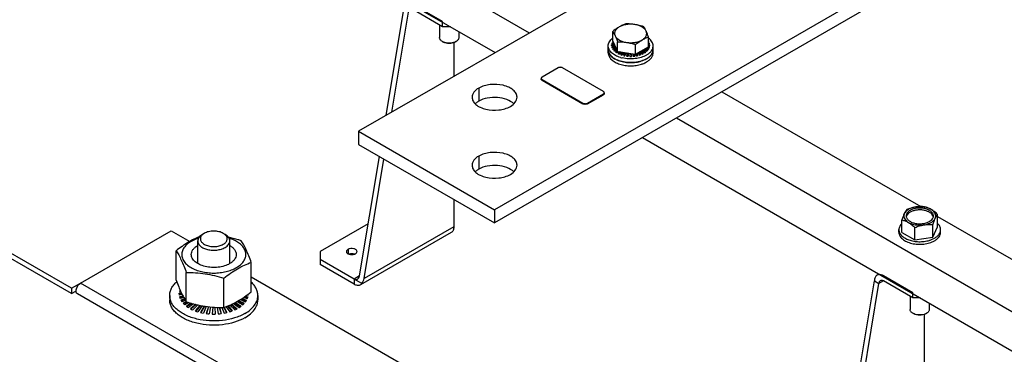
# Model space of a CAD drawing. Header units: millimetres. Extents: x 0 to 1980, y 0 to 1400.
# Tile 3 of 58: x 489 to 796, y 486 to 590. Entities that reach past the tile are written whole.
import ezdxf

# ---------------------------------------------------------------- set-up
doc = ezdxf.new("R2010")
doc.units = ezdxf.units.MM
doc.header["$LTSCALE"] = 108.9
doc.layers.get('0').update_dxf_attribs({"linetype": 'CONTINUOUS'})
for name, color, linetype in [('3_ALL_AXES', 7, 'CONTINUOUS'), ('AXE', 7, 'CONTINUOUS'), ('CHAMFER', 7, 'CONTINUOUS')]:
    doc.layers.add(name, color=color, linetype=linetype)

msp = doc.modelspace()

# ---------------------------------------------------------------- linework, layer by layer
at = {"color": 7, "linetype": 'CONTINUOUS'}
for p, q in [((530.96, 653.79), (647.54, 586.38)), ((520.36, 647.68), (636.94, 580.26)), ((788.77, 614.85), (636.74, 527.08)), ((604.7, 561.65), (609.88, 592.8)), ((620.49, 588.31), (611.3, 593.62)), ((620.49, 588.31), (620.49, 589.94)), ((623.02, 588.31), (620.49, 588.31)), ((673.61, 583.78), (673.61, 586.82)), ((673.74, 583.5), (673.52, 583.5)), ((673.61, 583.78), (675.1, 580.56)), ((673.69, 583.57), (673.69, 583.6)), ((673.71, 583.57), (673.69, 583.57)), ((675.1, 580.56), (675.1, 583.6)), ((684.76, 582.06), (684.76, 585.09)), ((684.76, 583.5), (684.85, 583.5)), ((624.03, 583.3), (624.03, 572.81)), ((672.18, 580.15), (672.18, 582.29)), ((674.09, 582.74), (673.25, 582.62)), ((673.25, 582.41), (673.25, 582.62)), ((674.18, 582.54), (673.25, 582.41)), ((674.2, 582.5), (673.25, 582.32)), ((673.98, 582.98), (673.29, 582.92)), ((674.31, 582.27), (673.29, 582.02)), ((674.4, 582.08), (673.35, 581.83)), ((673.86, 583.23), (673.38, 583.21)), ((673.38, 583), (673.38, 583.21)), ((673.96, 583.03), (673.38, 583)), ((674.42, 582.04), (673.38, 581.73)), ((674.53, 581.8), (673.52, 581.44)), ((674.61, 581.62), (673.62, 581.27)), ((674.64, 581.56), (673.69, 581.16)), ((674.76, 581.3), (673.91, 580.88)), ((674.84, 581.13), (674.05, 580.74)), ((674.89, 581.03), (674.17, 580.63)), ((675.02, 580.74), (674.47, 580.38)), ((675.09, 580.58), (674.62, 580.27)), ((675.31, 580.53), (674.8, 580.15)), ((675.1, 580.56), (680.68, 579.7)), ((675.76, 580.46), (675.17, 579.94)), ((675.97, 580.43), (675.32, 579.86)), ((676.2, 580.4), (675.57, 579.75)), ((676.61, 580.33), (675.99, 579.58)), ((680.68, 579.7), (680.68, 582.74)), ((680.68, 579.7), (684.76, 582.06)), ((681.76, 580.33), (682.38, 579.58)), ((682.07, 580.5), (682.8, 579.75)), ((682.22, 580.59), (683.05, 579.86)), ((682.36, 580.67), (683.2, 579.94)), ((682.65, 580.84), (683.57, 580.15)), ((682.77, 580.91), (683.75, 580.27)), ((682.94, 581.01), (683.9, 580.38)), ((683.23, 581.17), (684.2, 580.63)), ((683.33, 581.23), (684.32, 580.74)), ((683.52, 581.34), (684.46, 580.88)), ((683.82, 581.52), (684.68, 581.16)), ((683.91, 581.57), (684.75, 581.27)), ((684.13, 581.7), (684.85, 581.44)), ((684.46, 581.88), (684.99, 581.73)), ((684.56, 581.94), (685.02, 581.83)), ((684.76, 583.22), (684.99, 583.21)), ((684.76, 583.01), (684.99, 583)), ((684.76, 582.95), (685.08, 582.92)), ((684.76, 582.67), (685.12, 582.62)), ((684.76, 582.46), (685.12, 582.41)), ((684.76, 582.39), (685.12, 582.32)), ((684.76, 582.1), (685.08, 582.02)), ((684.99, 583), (684.99, 583.21)), ((685.12, 582.41), (685.12, 582.62)), ((686.18, 580.15), (686.18, 582.29)), ((676.76, 580.31), (676.12, 579.53)), ((677.01, 580.27), (676.44, 579.43)), ((677.41, 580.21), (676.91, 579.3)), ((677.51, 580.19), (677.01, 579.28)), ((677.79, 580.15), (677.4, 579.2)), ((678.18, 580.09), (677.9, 579.12)), ((678.24, 580.08), (677.96, 579.11)), ((678.58, 580.03), (678.41, 579.07)), ((678.98, 579.96), (678.92, 579.04)), ((678.99, 579.96), (678.94, 579.04)), ((679.38, 579.9), (679.43, 579.04)), ((679.39, 579.9), (679.44, 579.04)), ((679.82, 579.83), (679.96, 579.07)), ((680.22, 579.77), (680.41, 579.11)), ((680.28, 579.76), (680.47, 579.12)), ((680.74, 579.74), (680.97, 579.2)), ((681.02, 579.9), (681.36, 579.28)), ((681.1, 579.95), (681.46, 579.3)), ((681.44, 580.14), (681.93, 579.43)), ((681.64, 580.26), (682.25, 579.53)), ((656.54, 575.45), (651.59, 572.59)), ((670.68, 568.1), (657.95, 575.45)), ((651.29, 572.19), (651.29, 571.98)), ((651.59, 571.78), (664.32, 564.43)), ((651.59, 571.57), (664.32, 564.23)), ((665.73, 564.43), (670.68, 567.29)), ((665.73, 564.23), (670.68, 567.08)), ((670.97, 567.7), (670.97, 567.49)), ((707.6, 567.99), (769.63, 532.12)), ((693.46, 559.82), (827.71, 482.2)), ((594.31, 555.65), (594.31, 551.57)), ((682.86, 553.71), (817.11, 476.08)), ((594.31, 551.57), (636.74, 527.08)), ((596.04, 509.69), (602.25, 546.98)), ((504.81, 504.99), (444.78, 539.65)), ((624.03, 534.41), (624.03, 525.85)), ((636.74, 531.16), (636.74, 527.08)), ((774.92, 525.8), (774.92, 529.71)), ((774.92, 529.07), (841.85, 490.36)), ((763.76, 524.08), (763.76, 527.98)), ((767.84, 521.72), (767.85, 525.62)), ((773.42, 522.58), (773.42, 526.48)), ((773.42, 522.58), (774.92, 525.8)), ((507.64, 508.25), (535.92, 524.58)), ((535.92, 524.58), (541.67, 521.26)), ((546.22, 523.78), (545.64, 523.45)), ((552.72, 523.45), (552.14, 523.78)), ((623.2, 524.02), (594.91, 507.69)), ((762.84, 524.12), (762.84, 524.94)), ((763.76, 524.08), (767.84, 521.72)), ((767.84, 521.72), (773.42, 522.58)), ((775.84, 524.12), (775.84, 524.93)), ((582.31, 515.64), (582.31, 514.01)), ((592.91, 507.89), (582.31, 514.01)), ((560.89, 510.17), (709.87, 424.16)), ((504.81, 506.62), (504.81, 504.99)), ((595.36, 508.1), (592.91, 509.52)), ((742.77, 424.98), (756.61, 508.09)), ((755.2, 508.91), (756.61, 508.09)), ((767.22, 503.6), (758.02, 508.91)), ((504.81, 504.99), (506.14, 505.75)), ((642.76, 426.3), (506.64, 504.89)), ((535.43, 504.37), (535.43, 503.05)), ((539.11, 505.15), (538.44, 505.07)), ((538.44, 504.87), (538.44, 505.07)), ((539.2, 504.95), (538.44, 504.87)), ((539.33, 504.68), (538.44, 504.53)), ((538.88, 505.64), (538.52, 505.61)), ((539.57, 504.22), (538.52, 503.99)), ((539.66, 504.04), (538.57, 503.8)), ((538.69, 505.94), (538.69, 506.08)), ((538.75, 505.94), (538.69, 505.94)), ((539.81, 503.77), (538.69, 503.46)), ((558.5, 503.78), (559.67, 503.46)), ((558.83, 504.01), (559.79, 503.8)), ((559.05, 504.16), (559.84, 503.99)), ((559.63, 504.58), (559.92, 504.53)), ((562.93, 504.37), (562.93, 503.05)), ((767.22, 503.6), (767.22, 505.23)), ((769.51, 503.6), (767.22, 503.6)), ((540.06, 503.31), (538.93, 502.94)), ((540.16, 503.14), (539.03, 502.76)), ((540.33, 502.85), (539.25, 502.43)), ((540.64, 502.39), (539.65, 501.94)), ((540.91, 502.31), (539.78, 501.79)), ((541.41, 502.16), (540.12, 501.47)), ((542.15, 501.95), (540.65, 501.02)), ((542.38, 501.89), (540.81, 500.91)), ((542.86, 501.77), (541.26, 500.61)), ((543.54, 501.59), (541.92, 500.23)), ((543.74, 501.55), (542.07, 500.15)), ((544.22, 501.44), (542.64, 499.88)), ((544.88, 501.3), (543.41, 499.57)), ((545.03, 501.27), (543.54, 499.52)), ((545.54, 501.17), (544.22, 499.3)), ((546.19, 501.06), (545.07, 499.07)), ((546.3, 501.04), (545.17, 499.04)), ((546.85, 500.96), (545.95, 498.88)), ((547.51, 500.87), (546.85, 498.74)), ((547.57, 500.86), (546.91, 498.74)), ((548.17, 500.8), (547.78, 498.65)), ((548.84, 500.73), (548.71, 498.6)), ((548.85, 500.73), (548.72, 498.6)), ((549.51, 500.68), (549.64, 498.6)), ((549.52, 500.68), (549.65, 498.6)), ((550.22, 500.64), (550.58, 498.65)), ((550.87, 500.62), (551.44, 498.74)), ((550.93, 500.61), (551.51, 498.74)), ((551.67, 500.6), (552.41, 498.88)), ((552.31, 500.59), (553.19, 499.04)), ((552.41, 500.63), (553.29, 499.07)), ((553.04, 500.87), (554.14, 499.3)), ((553.51, 501.06), (554.82, 499.52)), ((553.64, 501.11), (554.95, 499.57)), ((554.22, 501.36), (555.72, 499.88)), ((554.62, 501.55), (556.29, 500.15)), ((554.78, 501.62), (556.44, 500.23)), ((555.33, 501.89), (557.1, 500.61)), ((555.68, 502.08), (557.55, 500.91)), ((555.86, 502.17), (557.71, 501.02)), ((556.39, 502.46), (558.24, 501.47)), ((556.72, 502.65), (558.58, 501.79)), ((556.91, 502.77), (558.71, 501.94)), ((557.44, 503.09), (559.11, 502.43)), ((557.75, 503.29), (559.33, 502.76)), ((557.96, 503.42), (559.43, 502.94)), ((770.75, 498.45), (770.75, 441.14))]:
    msp.add_line(p, q, dxfattribs=at)
at = {"color": 3, "linetype": 'CONTINUOUS'}
for p, q in [((705.14, 619.64), (594.31, 555.65)), ((788.77, 618.93), (636.74, 531.16)), ((602.98, 560.66), (608.47, 593.62)), ((620.49, 589.94), (611.3, 595.25)), ((594.31, 555.65), (636.74, 531.16)), ((594.63, 510.51), (600.84, 547.8)), ((504.81, 506.62), (444.78, 541.28)), ((597.34, 526.77), (582.31, 518.09)), ((582.31, 518.09), (582.31, 515.64)), ((592.91, 509.52), (582.31, 515.64)), ((756.6, 511.07), (756.02, 510.74)), ((767.22, 505.23), (758.02, 510.54)), ((504.81, 506.62), (507.64, 508.25)), ((741.35, 425.8), (755.2, 508.91))]:
    msp.add_line(p, q, dxfattribs=at)
at = {"color": 9, "linetype": 'CONTINUOUS'}
for p, q in [((651.59, 571.78), (651.59, 571.57)), ((631.79, 569.12), (631.79, 565.04)), ((670.68, 567.29), (670.68, 567.08)), ((664.32, 564.43), (664.32, 564.23)), ((665.73, 564.43), (665.73, 564.23)), ((631.79, 547.9), (631.79, 543.81)), ((624.03, 525.85), (596.04, 509.69)), ((591.04, 518.77), (591.04, 517.42)), ((594.63, 510.51), (592.91, 509.52)), ((643.76, 429.67), (507.64, 508.25)), ((592.91, 509.52), (592.91, 507.89)), ((758.02, 508.91), (756.61, 508.09))]:
    msp.add_line(p, q, dxfattribs=at)
at = {"color": 7, "linetype": 'CONTINUOUS'}
for centre, radius, start, end in [((675.88, 582.21), 2.69, 146.1101, 151.2961), ((676.02, 581.91), 2.86, 144.3373, 146.1345), ((682.55, 582.25), 2.62, 28.652, 32.5914), ((674.53, 581.13), 2.35, 180.0101, 186.915), ((675.23, 582.47), 1.99, 175.6744, 184.3264), ((675.23, 582.26), 1.99, 175.6754, 176.9878), ((675.47, 582.2), 2.24, 158.9892, 161.1896), ((682.9, 582.2), 2.24, 18.8112, 21.0115), ((683.14, 582.47), 1.99, 355.6744, 4.3264), ((683.14, 582.26), 1.99, 3.0124, 4.3254), ((683.84, 581.13), 2.35, 353.0858, 359.9899), ((678.11, 585.5), 6.28, 242.1401, 246.1647), ((678.67, 586.87), 7.77, 249.8199, 253.311), ((678.87, 588.45), 10.17, 253.6405, 256.9709), ((679.02, 588.12), 9.06, 256.5592, 259.7066), ((679.16, 589), 9.96, 262.7104, 265.6644), ((679.18, 589.33), 10.29, 268.5564, 271.4439), ((679.2, 589.05), 10.01, 274.3434, 277.2824), ((679.33, 588.21), 9.16, 280.3095, 283.4252), ((679.66, 586.98), 7.89, 286.7155, 290.1542), ((680.21, 585.61), 6.41, 293.875, 297.8209), ((680.65, 584.31), 6.97, 296.901, 299.9615), ((766.61, 528.63), 1.53, 160.9632, 168.4468), ((766.68, 528.61), 1.6, 159.148, 160.9958), ((772, 528.61), 1.6, 18.9975, 20.8298), ((772.07, 528.63), 1.53, 11.4826, 19.0309), ((769.81, 530.02), 8.79, 286.384, 288.4159), ((542.02, 504.8), 3.59, 175.6744, 179.9972), ((542.02, 504.8), 3.59, 180.0028, 184.3264), ((542.03, 504.59), 3.6, 175.6754, 177.1149), ((542.35, 504.73), 3.93, 159.4574, 167.0816), ((542.32, 504.53), 3.89, 163.0165, 163.8858), ((542.42, 504.5), 4, 158.979, 163.0009), ((556.33, 504.59), 3.59, 2.8856, 3.2311), ((556.34, 504.8), 3.59, 355.6744, 359.9972), ((547.23, 510.27), 11.36, 242.1401, 246.1647), ((548.25, 512.76), 14.05, 249.8199, 253.311), ((548.88, 515.01), 16.39, 256.5592, 259.7066), ((549.14, 516.6), 18, 262.7104, 265.6644), ((549.18, 517.2), 18.61, 268.5564, 271.4439), ((549.21, 516.69), 18.1, 274.3434, 277.2824), ((549.45, 515.18), 16.56, 280.3095, 283.4252), ((550.04, 512.96), 14.26, 286.7155, 290.1542), ((551.03, 510.48), 11.59, 293.875, 297.8209)]:
    msp.add_arc(centre, radius, start, end, dxfattribs=at)
at = {"color": 3, "linetype": 'CONTINUOUS'}
msp.add_ellipse((593.22, 511.33), major_axis=(-0.59, 1.94), ratio=0.680577, start_param=-3.768608, end_param=-2.197813, dxfattribs=at)
at = {"color": 7, "linetype": 'CONTINUOUS'}
msp.add_ellipse((593.22, 511.33), major_axis=(-1.17, 3.88), ratio=0.680577, start_param=-2.721412, end_param=-2.197813, dxfattribs=at)
for points, knots in [([(675.65, 588.23), (675.48, 588.13), (674.77, 587.7), (674.1, 587.21), (673.61, 586.82)], [0, 0, 0, 0, 0.242033, 1, 1, 1, 1]), ([(673.61, 586.82), (673.67, 586.72), (673.94, 586.27), (674.18, 585.81), (674.35, 585.44)], [0, 0, 0, 0, 0.226631, 1, 1, 1, 1]), ([(675.65, 588.23), (675.36, 588.06), (674.86, 587.7), (674.39, 587.09), (674.21, 586.57), (674.17, 586.19), (674.21, 585.8), (674.3, 585.56), (674.35, 585.44)], [0, 0, 0, 0, 0.293066, 0.545595, 0.661038, 0.772795, 0.884562, 1, 1, 1, 1]), ([(677.69, 589.18), (677.35, 589.05), (676.65, 588.77), (675.98, 588.42), (675.65, 588.23)], [0, 0, 0, 0, 0.487681, 1, 1, 1, 1]), ([(680.48, 588.98), (680.05, 589.04), (679.18, 589.11), (677.9, 589.01), (676.71, 588.73), (675.98, 588.42), (675.65, 588.23)], [0, 0, 0, 0, 0.261232, 0.522458, 0.772026, 1, 1, 1, 1]), ([(680.48, 588.98), (680.01, 589.05), (679.09, 589.15), (678.15, 589.18), (677.69, 589.18)], [0, 0, 0, 0, 0.50358, 1, 1, 1, 1]), ([(683.27, 588.31), (682.81, 588.46), (681.89, 588.71), (680.95, 588.9), (680.48, 588.98)], [0, 0, 0, 0, 0.502178, 1, 1, 1, 1]), ([(684.01, 586.93), (683.76, 587.49), (683.1, 588.05), (682.22, 588.49), (681.48, 588.77), (680.89, 588.91), (680.48, 588.98)], [0, 0, 0, 0, 0.435322, 0.566426, 0.705065, 1, 1, 1, 1]), ([(682.72, 584.15), (683.01, 584.31), (683.51, 584.68), (683.97, 585.29), (684.15, 585.8), (684.2, 586.19), (684.15, 586.57), (684.07, 586.82), (684.01, 586.93)], [0, 0, 0, 0, 0.293066, 0.545595, 0.661038, 0.772795, 0.884562, 1, 1, 1, 1]), ([(684.01, 586.93), (683.95, 587.07), (683.73, 587.54), (683.47, 587.99), (683.27, 588.31)], [0, 0, 0, 0, 0.275267, 1, 1, 1, 1]), ([(684.76, 585.09), (684.7, 585.26), (684.47, 585.88), (684.22, 586.49), (684.01, 586.93)], [0, 0, 0, 0, 0.266407, 1, 1, 1, 1]), ([(672.18, 582.29), (672.18, 582.51), (672.25, 582.96), (672.53, 583.61), (672.99, 584.22), (673.39, 584.57), (673.61, 584.73)], [0, 0, 0, 0, 0.225453, 0.462088, 0.718588, 1, 1, 1, 1]), ([(674.35, 585.44), (674.61, 584.89), (675.27, 584.33), (676.15, 583.88), (676.89, 583.6), (677.48, 583.46), (677.89, 583.4)], [0, 0, 0, 0, 0.435322, 0.566426, 0.705065, 1, 1, 1, 1]), ([(674.35, 585.44), (674.42, 585.3), (674.69, 584.7), (674.93, 584.08), (675.1, 583.6)], [0, 0, 0, 0, 0.231819, 1, 1, 1, 1]), ([(675.1, 583.6), (675.56, 583.6), (676.5, 583.57), (677.43, 583.47), (677.89, 583.4)], [0, 0, 0, 0, 0.49642, 1, 1, 1, 1]), ([(677.89, 583.4), (678.32, 583.33), (679.18, 583.27), (680.46, 583.36), (681.66, 583.64), (682.39, 583.96), (682.72, 584.15)], [0, 0, 0, 0, 0.261232, 0.522458, 0.772026, 1, 1, 1, 1]), ([(677.89, 583.4), (678.36, 583.33), (679.3, 583.14), (680.22, 582.88), (680.68, 582.74)], [0, 0, 0, 0, 0.497822, 1, 1, 1, 1]), ([(680.68, 582.74), (680.85, 582.87), (681.5, 583.37), (682.19, 583.84), (682.72, 584.15)], [0, 0, 0, 0, 0.257316, 1, 1, 1, 1]), ([(682.72, 584.15), (683.05, 584.34), (683.72, 584.68), (684.42, 584.97), (684.76, 585.09)], [0, 0, 0, 0, 0.512323, 1, 1, 1, 1]), ([(686.18, 582.29), (686.18, 582.51), (686.12, 582.96), (685.83, 583.61), (685.37, 584.22), (684.98, 584.57), (684.76, 584.73)], [0, 0, 0, 0, 0.225452, 0.462087, 0.718587, 1, 1, 1, 1]), ([(676.01, 578.69), (675.46, 578.85), (674.47, 579.24), (673.39, 579.97), (672.77, 580.65), (672.43, 581.17), (672.23, 581.73), (672.18, 582.11), (672.18, 582.29)], [0, 0, 0, 0, 0.303034, 0.568827, 0.687323, 0.797155, 0.90038, 1, 1, 1, 1]), ([(684.13, 578.27), (683.62, 577.97), (682.44, 577.48), (680.53, 577.1), (678.51, 577.05), (676.54, 577.32), (675.03, 577.83), (674.01, 578.38), (673.37, 578.85), (672.85, 579.37), (672.47, 579.93), (672.24, 580.52), (672.18, 580.93), (672.18, 581.13)], [0, 0, 0, 0, 0.128646, 0.270202, 0.417319, 0.561628, 0.695264, 0.756271, 0.812763, 0.864714, 0.912535, 0.957152, 1, 1, 1, 1]), ([(672.2, 580.84), (672.22, 580.65), (672.32, 580.27), (672.59, 579.72), (672.99, 579.21), (673.71, 578.55), (674.89, 577.87), (676.55, 577.33), (678.41, 577.06), (680.32, 577.09), (682.15, 577.41), (683.29, 577.83), (683.81, 578.09)], [0, 0, 0, 0, 0.042981, 0.088226, 0.136832, 0.18946, 0.307201, 0.440014, 0.582736, 0.728451, 0.869764, 1, 1, 1, 1]), ([(673.38, 583.21), (673.37, 583.19), (673.34, 583.09), (673.31, 582.99), (673.29, 582.92)], [0, 0, 0, 0, 0.252813, 1, 1, 1, 1]), ([(673.29, 582.02), (673.3, 582), (673.32, 581.9), (673.35, 581.8), (673.38, 581.73)], [0, 0, 0, 0, 0.247542, 1, 1, 1, 1]), ([(673.52, 581.44), (673.53, 581.41), (673.58, 581.32), (673.64, 581.22), (673.69, 581.16)], [0, 0, 0, 0, 0.245858, 1, 1, 1, 1]), ([(673.91, 580.88), (673.93, 580.86), (674.02, 580.77), (674.1, 580.69), (674.17, 580.63)], [0, 0, 0, 0, 0.245338, 1, 1, 1, 1]), ([(674.47, 580.38), (674.5, 580.36), (674.6, 580.28), (674.72, 580.21), (674.8, 580.15)], [0, 0, 0, 0, 0.24561, 1, 1, 1, 1]), ([(683.57, 580.15), (683.6, 580.17), (683.71, 580.24), (683.82, 580.32), (683.9, 580.38)], [0, 0, 0, 0, 0.25443, 1, 1, 1, 1]), ([(684.13, 579.43), (684.44, 579.61), (685, 580), (685.66, 580.7), (686.02, 581.35), (686.16, 581.89), (686.18, 582.16), (686.18, 582.29)], [0, 0, 0, 0, 0.28958, 0.548634, 0.781636, 0.891838, 1, 1, 1, 1]), ([(684.13, 578.27), (684.44, 578.44), (685, 578.83), (685.66, 579.53), (686.02, 580.19), (686.16, 580.72), (686.18, 580.99), (686.18, 581.13)], [0, 0, 0, 0, 0.28958, 0.548634, 0.781636, 0.891838, 1, 1, 1, 1]), ([(684.13, 578.27), (684.42, 578.43), (684.93, 578.78), (685.56, 579.41), (685.99, 580.1), (686.14, 580.6), (686.17, 580.84)], [0, 0, 0, 0, 0.287243, 0.546868, 0.781921, 1, 1, 1, 1]), ([(684.2, 580.63), (684.22, 580.65), (684.31, 580.73), (684.4, 580.82), (684.46, 580.88)], [0, 0, 0, 0, 0.254779, 1, 1, 1, 1]), ([(684.68, 581.16), (684.69, 581.18), (684.76, 581.27), (684.81, 581.37), (684.85, 581.44)], [0, 0, 0, 0, 0.254373, 1, 1, 1, 1]), ([(685.08, 582.92), (685.07, 582.94), (685.05, 583.04), (685.01, 583.14), (684.99, 583.21)], [0, 0, 0, 0, 0.247542, 1, 1, 1, 1]), ([(684.99, 581.73), (685, 581.75), (685.03, 581.85), (685.06, 581.95), (685.08, 582.02)], [0, 0, 0, 0, 0.252813, 1, 1, 1, 1]), ([(672.18, 580.15), (672.18, 579.96), (672.23, 579.59), (672.42, 579.06), (672.74, 578.54), (673.33, 577.87), (674.36, 577.15), (675.31, 576.76), (675.83, 576.6)], [0, 0, 0, 0, 0.100314, 0.204079, 0.314197, 0.432696, 0.697837, 1, 1, 1, 1]), ([(684.13, 579.43), (683.62, 579.14), (682.46, 578.66), (680.57, 578.27), (678.57, 578.21), (677.23, 578.39), (676.58, 578.54)], [0, 0, 0, 0, 0.228933, 0.480744, 0.742638, 1, 1, 1, 1]), ([(682.54, 576.6), (682.68, 576.64), (683.23, 576.83), (683.76, 577.07), (684.13, 577.29)], [0, 0, 0, 0, 0.26113, 1, 1, 1, 1]), ([(684.13, 577.29), (684.44, 577.47), (685, 577.85), (685.66, 578.55), (686.02, 579.21), (686.16, 579.74), (686.18, 580.01), (686.18, 580.15)], [0, 0, 0, 0, 0.289589, 0.548633, 0.781636, 0.891838, 1, 1, 1, 1]), ([(657.95, 575.45), (657.85, 575.51), (657.62, 575.59), (657.24, 575.64), (656.87, 575.59), (656.64, 575.51), (656.54, 575.45)], [0, 0, 0, 0, 0.237227, 0.500001, 0.762774, 1, 1, 1, 1]), ([(675.83, 576.6), (676.36, 576.43), (677.47, 576.18), (679.18, 576.06), (680.9, 576.18), (682.01, 576.43), (682.54, 576.6)], [0, 0, 0, 0, 0.244801, 0.5, 0.7552, 1, 1, 1, 1]), ([(651.59, 572.59), (651.54, 572.57), (651.46, 572.51), (651.37, 572.41), (651.31, 572.3), (651.29, 572.22), (651.29, 572.19)], [0, 0, 0, 0, 0.289772, 0.549068, 0.782223, 1, 1, 1, 1]), ([(651.29, 572.19), (651.29, 572.17), (651.3, 572.11), (651.32, 572.05), (651.34, 572.01)], [0, 0, 0, 0, 0.243794, 1, 1, 1, 1]), ([(651.59, 571.57), (651.54, 571.6), (651.46, 571.65), (651.37, 571.75), (651.31, 571.86), (651.29, 571.94), (651.29, 571.98)], [0, 0, 0, 0, 0.289773, 0.549069, 0.782224, 1, 1, 1, 1]), ([(651.34, 572.01), (651.36, 571.99), (651.42, 571.89), (651.51, 571.82), (651.59, 571.78)], [0, 0, 0, 0, 0.226603, 1, 1, 1, 1]), ([(670.97, 567.7), (670.97, 567.73), (670.96, 567.81), (670.9, 567.92), (670.8, 568.02), (670.72, 568.08), (670.68, 568.1)], [0, 0, 0, 0, 0.217776, 0.450931, 0.710227, 1, 1, 1, 1]), ([(631.79, 565.04), (631.69, 564.98), (631.3, 564.74), (630.94, 564.46), (630.7, 564.23)], [0, 0, 0, 0, 0.262985, 1, 1, 1, 1]), ([(642.78, 564.23), (642.17, 564.82), (640.49, 565.75), (637.6, 566.32), (634.56, 566.16), (632.61, 565.52), (631.79, 565.04)], [0, 0, 0, 0, 0.219862, 0.481597, 0.753707, 1, 1, 1, 1]), ([(670.68, 567.29), (670.71, 567.3), (670.8, 567.36), (670.88, 567.45), (670.92, 567.52)], [0, 0, 0, 0, 0.276291, 1, 1, 1, 1]), ([(670.97, 567.49), (670.97, 567.45), (670.96, 567.37), (670.9, 567.26), (670.8, 567.16), (670.72, 567.11), (670.68, 567.08)], [0, 0, 0, 0, 0.217777, 0.450932, 0.710228, 1, 1, 1, 1]), ([(670.92, 567.52), (670.93, 567.53), (670.96, 567.59), (670.97, 567.65), (670.97, 567.7)], [0, 0, 0, 0, 0.260947, 1, 1, 1, 1]), ([(664.32, 564.43), (664.42, 564.37), (664.65, 564.29), (665.02, 564.25), (665.4, 564.29), (665.63, 564.37), (665.73, 564.43)], [0, 0, 0, 0, 0.237227, 0.500001, 0.762774, 1, 1, 1, 1]), ([(665.73, 564.23), (665.63, 564.17), (665.4, 564.08), (665.02, 564.04), (664.65, 564.08), (664.42, 564.17), (664.32, 564.23)], [0, 0, 0, 0, 0.237226, 0.499999, 0.762773, 1, 1, 1, 1]), ([(631.79, 543.81), (631.69, 543.75), (631.3, 543.52), (630.94, 543.23), (630.7, 543)], [0, 0, 0, 0, 0.262985, 1, 1, 1, 1]), ([(642.78, 543), (642.17, 543.59), (640.49, 544.52), (637.6, 545.1), (634.56, 544.93), (632.61, 544.29), (631.79, 543.81)], [0, 0, 0, 0, 0.219862, 0.481597, 0.753707, 1, 1, 1, 1]), ([(773.59, 529.22), (773.59, 529.34), (773.56, 529.59), (773.42, 529.95), (773.19, 530.29), (772.75, 530.72), (772.01, 531.18), (770.95, 531.53), (769.75, 531.7), (768.52, 531.67), (767.36, 531.44), (766.65, 531.14), (766.34, 530.96)], [0, 0, 0, 0, 0.042886, 0.087543, 0.135403, 0.187389, 0.304679, 0.438352, 0.582678, 0.7298, 0.87135, 1, 1, 1, 1]), ([(766.34, 530.96), (766.15, 530.85), (765.81, 530.62), (765.41, 530.19), (765.15, 529.72), (765.09, 529.39), (765.09, 529.22)], [0, 0, 0, 0, 0.289728, 0.548938, 0.782147, 1, 1, 1, 1]), ([(765.09, 529.22), (765.09, 529.1), (765.12, 528.85), (765.27, 528.5), (765.5, 528.16), (765.93, 527.72), (766.67, 527.27), (767.74, 526.91), (768.93, 526.74), (770.16, 526.78), (771.32, 527.01), (772.03, 527.3), (772.35, 527.48)], [0, 0, 0, 0, 0.042886, 0.087543, 0.135403, 0.187389, 0.304679, 0.438352, 0.582678, 0.7298, 0.87135, 1, 1, 1, 1]), ([(766.34, 530.39), (766.07, 530.24), (765.61, 529.9), (765.28, 529.42), (765.19, 529.18)], [0, 0, 0, 0, 0.540072, 1, 1, 1, 1]), ([(773.49, 529.18), (773.41, 529.4), (773.11, 529.85), (772.43, 530.38), (771.55, 530.78), (770.52, 531.04), (769.41, 531.13), (768.3, 531.06), (767.26, 530.82), (766.62, 530.55), (766.34, 530.39)], [0, 0, 0, 0, 0.091776, 0.198479, 0.320846, 0.455693, 0.597534, 0.739797, 0.875839, 1, 1, 1, 1]), ([(772.35, 527.48), (772.53, 527.59), (772.87, 527.82), (773.28, 528.25), (773.53, 528.72), (773.59, 529.06), (773.59, 529.22)], [0, 0, 0, 0, 0.289728, 0.548938, 0.782147, 1, 1, 1, 1]), ([(624.03, 525.85), (624.03, 525.65), (624, 525.26), (623.84, 524.73), (623.58, 524.3), (623.33, 524.09), (623.2, 524.02)], [0, 0, 0, 0, 0.289536, 0.549107, 0.78225, 1, 1, 1, 1]), ([(763.76, 526.87), (763.48, 526.6), (763.13, 526.15), (762.88, 525.46), (762.84, 525.11), (762.84, 524.94)], [0, 0, 0, 0, 0.527571, 0.767813, 1, 1, 1, 1]), ([(775.84, 524.93), (775.84, 525.1), (775.8, 525.45), (775.55, 526.14), (775.2, 526.59), (774.92, 526.86)], [0, 0, 0, 0, 0.232174, 0.472421, 1, 1, 1, 1]), ([(545.64, 523.45), (545.42, 523.32), (545.03, 523.05), (544.55, 522.55), (544.25, 522), (544.18, 521.6), (544.18, 521.41)], [0, 0, 0, 0, 0.28981, 0.549046, 0.782229, 1, 1, 1, 1]), ([(545.68, 523.4), (545.55, 523.29), (545.32, 523.04), (545.07, 522.61), (544.97, 522.15), (545.02, 521.69), (545.21, 521.25), (545.54, 520.85), (545.99, 520.48), (546.75, 520.06), (547.9, 519.72), (549.39, 519.61), (550.84, 519.8), (551.75, 520.14), (552.14, 520.36)], [0, 0, 0, 0, 0.053957, 0.102784, 0.148347, 0.193386, 0.240801, 0.292815, 0.350603, 0.414364, 0.556794, 0.710698, 0.86271, 1, 1, 1, 1]), ([(546.22, 523.78), (546.17, 523.75), (545.98, 523.64), (545.81, 523.51), (545.68, 523.4)], [0, 0, 0, 0, 0.260212, 1, 1, 1, 1]), ([(552.14, 523.78), (551.72, 524.02), (550.74, 524.38), (549.18, 524.55), (547.62, 524.38), (546.64, 524.02), (546.22, 523.78)], [0, 0, 0, 0, 0.237217, 0.499999, 0.762783, 1, 1, 1, 1]), ([(552.68, 523.4), (552.64, 523.44), (552.47, 523.58), (552.28, 523.7), (552.14, 523.78)], [0, 0, 0, 0, 0.239837, 1, 1, 1, 1]), ([(552.14, 520.36), (552.3, 520.46), (552.6, 520.66), (552.97, 521.01), (553.23, 521.4), (553.37, 521.82), (553.38, 522.25), (553.26, 522.67), (553.02, 523.06), (552.8, 523.29), (552.68, 523.4)], [0, 0, 0, 0, 0.149309, 0.284901, 0.408068, 0.522183, 0.632589, 0.74559, 0.866808, 1, 1, 1, 1]), ([(554.18, 521.41), (554.18, 521.6), (554.11, 522), (553.81, 522.55), (553.33, 523.05), (552.93, 523.32), (552.72, 523.45)], [0, 0, 0, 0, 0.217772, 0.450951, 0.710201, 1, 1, 1, 1]), ([(762.84, 524.94), (762.84, 524.78), (762.88, 524.45), (763.1, 523.8), (763.67, 523.02), (764.68, 522.26), (765.97, 521.68), (767.47, 521.3), (769.09, 521.14), (770.72, 521.23), (771.78, 521.44), (772.29, 521.59)], [0, 0, 0, 0, 0.043058, 0.087468, 0.184269, 0.296159, 0.423469, 0.563093, 0.709865, 0.857604, 1, 1, 1, 1]), ([(762.84, 524.12), (762.84, 523.94), (762.89, 523.56), (763.1, 523.01), (763.46, 522.49), (764.12, 521.82), (765.25, 521.13), (766.88, 520.59), (768.71, 520.33), (770.59, 520.38), (772.36, 520.74), (773.45, 521.19), (773.93, 521.46)], [0, 0, 0, 0, 0.042886, 0.087543, 0.135402, 0.187388, 0.304679, 0.438351, 0.582678, 0.7298, 0.871351, 1, 1, 1, 1]), ([(772.59, 521.68), (772.71, 521.72), (773.17, 521.89), (773.62, 522.1), (773.93, 522.28)], [0, 0, 0, 0, 0.260413, 1, 1, 1, 1]), ([(773.93, 522.28), (774.22, 522.44), (774.74, 522.8), (775.36, 523.45), (775.75, 524.17), (775.84, 524.69), (775.84, 524.93)], [0, 0, 0, 0, 0.289731, 0.548937, 0.782147, 1, 1, 1, 1]), ([(773.93, 521.46), (774.22, 521.63), (774.74, 521.98), (775.36, 522.63), (775.75, 523.35), (775.84, 523.87), (775.84, 524.12)], [0, 0, 0, 0, 0.289731, 0.548937, 0.782147, 1, 1, 1, 1]), ([(544.18, 521.41), (544.18, 521.27), (544.22, 520.98), (544.39, 520.55), (544.66, 520.15), (545.17, 519.64), (546.04, 519.11), (547.29, 518.69), (548.7, 518.5), (550.14, 518.54), (551.51, 518.81), (552.35, 519.15), (552.72, 519.37)], [0, 0, 0, 0, 0.04286, 0.087489, 0.135322, 0.187286, 0.304551, 0.438223, 0.58257, 0.729726, 0.871318, 1, 1, 1, 1]), ([(552.72, 519.37), (552.93, 519.5), (553.33, 519.77), (553.81, 520.27), (554.11, 520.82), (554.18, 521.22), (554.18, 521.41)], [0, 0, 0, 0, 0.28981, 0.549046, 0.782229, 1, 1, 1, 1]), ([(593.05, 517.28), (592.78, 517.37), (592.21, 517.45), (591.63, 517.37), (591.36, 517.28)], [0, 0, 0, 0, 0.499982, 1, 1, 1, 1]), ([(506.22, 505.8), (506.22, 506.04), (506.39, 506.99), (507, 507.89), (507.64, 508.25)], [0, 0, 0, 0, 0.24103, 1, 1, 1, 1]), ([(535.43, 504.37), (535.43, 504.76), (535.53, 505.54), (535.97, 506.67), (536.68, 507.75), (537.3, 508.39), (537.64, 508.69)], [0, 0, 0, 0, 0.22963, 0.468317, 0.723475, 1, 1, 1, 1]), ([(562.93, 504.37), (562.93, 504.74), (562.84, 505.49), (562.44, 506.57), (561.78, 507.61), (561.21, 508.23), (560.89, 508.53)], [0, 0, 0, 0, 0.230962, 0.470325, 0.725078, 1, 1, 1, 1]), ([(594.91, 507.69), (594.78, 507.61), (594.48, 507.5), (593.98, 507.49), (593.44, 507.62), (593.09, 507.78), (592.91, 507.89)], [0, 0, 0, 0, 0.2178, 0.450908, 0.710298, 1, 1, 1, 1]), ([(595.36, 508.1), (595.33, 508.06), (595.21, 507.9), (595.05, 507.76), (594.91, 507.69)], [0, 0, 0, 0, 0.257302, 1, 1, 1, 1]), ([(757.02, 509.01), (756.89, 508.93), (756.66, 508.64), (756.61, 508.28), (756.61, 508.09)], [0, 0, 0, 0, 0.449215, 1, 1, 1, 1]), ([(758.02, 508.91), (757.86, 509), (757.53, 509.14), (757.16, 509.09), (757.02, 509.01)], [0, 0, 0, 0, 0.550783, 1, 1, 1, 1]), ([(506.64, 504.89), (506.43, 505.01), (506.25, 505.36), (506.22, 505.7), (506.22, 505.8)], [0, 0, 0, 0, 0.704429, 1, 1, 1, 1]), ([(558.9, 498.76), (557.88, 498.17), (555.58, 497.22), (551.82, 496.47), (547.85, 496.36), (543.99, 496.9), (541.03, 497.89), (539.01, 498.99), (537.75, 499.91), (536.74, 500.92), (535.99, 502.02), (535.53, 503.18), (535.43, 503.98), (535.43, 504.37)], [0, 0, 0, 0, 0.128646, 0.270202, 0.417319, 0.561628, 0.695264, 0.756271, 0.812763, 0.864714, 0.912535, 0.957152, 1, 1, 1, 1]), ([(538.52, 503.99), (538.53, 503.95), (538.58, 503.77), (538.64, 503.59), (538.69, 503.46)], [0, 0, 0, 0, 0.247542, 1, 1, 1, 1]), ([(558.9, 498.76), (559.51, 499.11), (560.6, 499.86), (561.91, 501.24), (562.61, 502.53), (562.88, 503.59), (562.93, 504.11), (562.93, 504.37)], [0, 0, 0, 0, 0.28958, 0.548634, 0.781636, 0.891838, 1, 1, 1, 1]), ([(559.67, 503.46), (559.69, 503.5), (559.75, 503.68), (559.8, 503.86), (559.84, 503.99)], [0, 0, 0, 0, 0.252813, 1, 1, 1, 1]), ([(558.9, 497.43), (557.88, 496.85), (555.58, 495.9), (551.82, 495.14), (547.85, 495.03), (543.99, 495.58), (541.03, 496.57), (539.01, 497.66), (537.75, 498.58), (536.74, 499.6), (535.99, 500.7), (535.53, 501.85), (535.43, 502.66), (535.43, 503.05)], [0, 0, 0, 0, 0.128646, 0.270202, 0.417319, 0.561628, 0.695264, 0.756271, 0.812763, 0.864714, 0.912535, 0.957152, 1, 1, 1, 1]), ([(538.93, 502.94), (538.95, 502.89), (539.05, 502.72), (539.16, 502.55), (539.25, 502.43)], [0, 0, 0, 0, 0.245858, 1, 1, 1, 1]), ([(539.65, 501.94), (539.68, 501.9), (539.83, 501.73), (539.99, 501.58), (540.12, 501.47)], [0, 0, 0, 0, 0.245338, 1, 1, 1, 1]), ([(540.65, 501.02), (540.7, 500.99), (540.9, 500.84), (541.1, 500.71), (541.26, 500.61)], [0, 0, 0, 0, 0.24561, 1, 1, 1, 1]), ([(557.1, 500.61), (557.16, 500.64), (557.36, 500.77), (557.56, 500.92), (557.71, 501.02)], [0, 0, 0, 0, 0.25443, 1, 1, 1, 1]), ([(558.24, 501.47), (558.29, 501.51), (558.45, 501.66), (558.6, 501.81), (558.71, 501.94)], [0, 0, 0, 0, 0.254779, 1, 1, 1, 1]), ([(558.9, 497.43), (559.51, 497.78), (560.6, 498.54), (561.91, 499.91), (562.61, 501.21), (562.88, 502.26), (562.93, 502.79), (562.93, 503.05)], [0, 0, 0, 0, 0.28958, 0.548634, 0.781636, 0.891838, 1, 1, 1, 1]), ([(559.11, 502.43), (559.14, 502.47), (559.25, 502.63), (559.36, 502.8), (559.43, 502.94)], [0, 0, 0, 0, 0.254373, 1, 1, 1, 1])]:
    msp.add_open_spline(points, degree=3, knots=knots, dxfattribs=at)
at = {"color": 3, "linetype": 'CONTINUOUS'}
for points, knots in [([(631.79, 569.12), (631.21, 568.79), (630.22, 568.03), (629.74, 566.81), (629.74, 566.27)], [0, 0, 0, 0, 0.550787, 1, 1, 1, 1]), ([(643.74, 566.27), (643.74, 566.67), (643.49, 567.54), (642.54, 568.63), (641.14, 569.48), (638.73, 570.28), (635.46, 570.45), (632.87, 569.75), (631.79, 569.12)], [0, 0, 0, 0, 0.087146, 0.186861, 0.304541, 0.438684, 0.730138, 1, 1, 1, 1]), ([(629.74, 566.27), (629.74, 565.86), (629.98, 564.99), (630.93, 563.91), (632.34, 563.05), (634.74, 562.25), (638.02, 562.08), (640.61, 562.78), (641.69, 563.41)], [0, 0, 0, 0, 0.087146, 0.186861, 0.304541, 0.438684, 0.730138, 1, 1, 1, 1]), ([(641.69, 563.41), (642.27, 563.74), (643.26, 564.51), (643.74, 565.72), (643.74, 566.27)], [0, 0, 0, 0, 0.550787, 1, 1, 1, 1]), ([(631.79, 547.9), (631.21, 547.56), (630.22, 546.8), (629.74, 545.58), (629.74, 545.04)], [0, 0, 0, 0, 0.550787, 1, 1, 1, 1]), ([(643.74, 545.04), (643.74, 545.44), (643.49, 546.32), (642.54, 547.4), (641.14, 548.26), (638.73, 549.06), (635.46, 549.22), (632.87, 548.52), (631.79, 547.9)], [0, 0, 0, 0, 0.087146, 0.186861, 0.304541, 0.438684, 0.730138, 1, 1, 1, 1]), ([(629.74, 545.04), (629.74, 544.63), (629.98, 543.76), (630.93, 542.68), (632.34, 541.82), (634.74, 541.02), (638.02, 540.85), (640.61, 541.56), (641.69, 542.18)], [0, 0, 0, 0, 0.087146, 0.186861, 0.304541, 0.438684, 0.730138, 1, 1, 1, 1]), ([(641.69, 542.18), (642.27, 542.51), (643.26, 543.28), (643.74, 544.49), (643.74, 545.04)], [0, 0, 0, 0, 0.550787, 1, 1, 1, 1]), ([(593.86, 518.09), (593.86, 518.19), (593.8, 518.39), (593.58, 518.65), (593.24, 518.85), (592.68, 519.04), (591.91, 519.08), (591.3, 518.91), (591.04, 518.77)], [0, 0, 0, 0, 0.087146, 0.18686, 0.304539, 0.438683, 0.730137, 1, 1, 1, 1]), ([(591.04, 518.77), (590.9, 518.69), (590.67, 518.51), (590.56, 518.22), (590.56, 518.09)], [0, 0, 0, 0, 0.550807, 1, 1, 1, 1]), ([(590.56, 518.09), (590.56, 518.01), (590.6, 517.83), (590.77, 517.6), (591.03, 517.41), (591.25, 517.31), (591.36, 517.27)], [0, 0, 0, 0, 0.205005, 0.43367, 0.698494, 1, 1, 1, 1]), ([(591.36, 517.27), (591.63, 517.18), (592.21, 517.1), (592.78, 517.18), (593.05, 517.27)], [0, 0, 0, 0, 0.499982, 1, 1, 1, 1]), ([(593.05, 517.27), (593.08, 517.28), (593.19, 517.32), (593.3, 517.37), (593.37, 517.42)], [0, 0, 0, 0, 0.260258, 1, 1, 1, 1]), ([(593.37, 517.42), (593.51, 517.5), (593.74, 517.68), (593.86, 517.96), (593.86, 518.09)], [0, 0, 0, 0, 0.550807, 1, 1, 1, 1]), ([(756.02, 510.74), (755.89, 510.66), (755.65, 510.46), (755.38, 510.03), (755.23, 509.5), (755.2, 509.11), (755.2, 508.91)], [0, 0, 0, 0, 0.217777, 0.450936, 0.710228, 1, 1, 1, 1]), ([(756.85, 510.92), (756.78, 510.93), (756.49, 510.93), (756.21, 510.84), (756.02, 510.74)], [0, 0, 0, 0, 0.263736, 1, 1, 1, 1]), ([(758.02, 510.54), (757.93, 510.6), (757.56, 510.79), (757.15, 510.91), (756.85, 510.92)], [0, 0, 0, 0, 0.273595, 1, 1, 1, 1])]:
    msp.add_open_spline(points, degree=3, knots=knots, dxfattribs=at)
at = {"layer": '3_ALL_AXES', "color": 7, "linetype": 'CONTINUOUS'}
for p, q in [((544.18, 514.35), (544.18, 521.41)), ((554.18, 514.35), (554.18, 521.41)), ((537.47, 509.17), (537.47, 518.35)), ((560.89, 505.54), (560.89, 514.73)), ((540.61, 502.4), (540.61, 511.59)), ((552.32, 500.59), (552.32, 509.78))]:
    msp.add_line(p, q, dxfattribs=at)
for points, knots in [([(544.83, 522.83), (544.21, 522.57), (542.95, 521.99), (541.1, 520.95), (539.26, 519.73), (538.07, 518.83), (537.47, 518.35)], [0, 0, 0, 0, 0.234406, 0.479575, 0.735459, 1, 1, 1, 1]), ([(544.39, 522.24), (543.74, 522.04), (542.54, 521.56), (540.98, 520.57), (540.01, 519.55), (539.5, 518.67), (539.26, 518.01), (539.16, 517.33), (539.2, 516.65), (539.37, 515.98), (539.8, 515.09), (540.68, 514.04), (541.6, 513.39), (542.11, 513.09)], [0, 0, 0, 0, 0.157261, 0.298271, 0.42202, 0.47837, 0.531946, 0.583873, 0.635479, 0.688131, 0.743064, 0.863046, 1, 1, 1, 1]), ([(557.75, 521.49), (557.42, 521.59), (556.11, 521.99), (554.78, 522.32), (553.78, 522.54)], [0, 0, 0, 0, 0.250862, 1, 1, 1, 1]), ([(556.25, 521.26), (556.08, 521.35), (555.35, 521.75), (554.57, 522.05), (553.97, 522.24)], [0, 0, 0, 0, 0.238602, 1, 1, 1, 1]), ([(542.11, 513.09), (542.59, 512.81), (543.65, 512.32), (545.38, 511.79), (547.24, 511.47), (549.18, 511.36), (551.12, 511.47), (552.98, 511.79), (554.71, 512.32), (556.23, 513.03), (557.49, 513.89), (558.44, 514.89), (559.04, 516), (559.25, 517.17), (559.04, 518.35), (558.44, 519.45), (557.49, 520.45), (556.69, 521), (556.25, 521.26)], [0, 0, 0, 0, 0.066589, 0.138433, 0.214059, 0.291653, 0.369247, 0.444872, 0.516718, 0.583305, 0.643684, 0.697698, 0.74628, 0.791652, 0.837024, 0.885607, 0.939619, 1, 1, 1, 1]), ([(542.18, 517.17), (542.18, 517.44), (542.28, 517.98), (542.69, 518.75), (543.33, 519.44), (543.88, 519.82), (544.18, 520)], [0, 0, 0, 0, 0.218354, 0.45178, 0.710788, 1, 1, 1, 1]), ([(554.18, 520), (554.48, 519.82), (555.03, 519.44), (555.67, 518.75), (556.08, 517.98), (556.18, 517.44), (556.18, 517.17)], [0, 0, 0, 0, 0.28919, 0.548216, 0.781643, 1, 1, 1, 1]), ([(560.89, 514.73), (560.64, 515.41), (560.15, 516.71), (559.37, 518.53), (558.58, 520.11), (558.03, 521.06), (557.75, 521.49)], [0, 0, 0, 0, 0.292149, 0.558483, 0.793613, 1, 1, 1, 1]), ([(537.47, 518.35), (537.74, 517.92), (538.3, 516.97), (539.09, 515.39), (539.86, 513.58), (540.36, 512.28), (540.61, 511.59)], [0, 0, 0, 0, 0.206387, 0.441517, 0.707851, 1, 1, 1, 1]), ([(554.13, 514.32), (553.61, 514.02), (552.44, 513.53), (550.53, 513.15), (548.5, 513.09), (546.54, 513.37), (544.78, 513.96), (543.56, 514.7), (542.85, 515.42), (542.47, 515.98), (542.23, 516.57), (542.18, 516.97), (542.18, 517.17)], [0, 0, 0, 0, 0.128681, 0.270273, 0.41743, 0.561777, 0.695448, 0.812713, 0.864678, 0.912511, 0.95714, 1, 1, 1, 1]), ([(556.18, 517.17), (556.18, 516.91), (556.08, 516.35), (555.66, 515.58), (554.99, 514.88), (554.44, 514.49), (554.13, 514.32)], [0, 0, 0, 0, 0.217771, 0.450953, 0.71019, 1, 1, 1, 1]), ([(552.32, 509.78), (553.01, 510.33), (554.4, 511.37), (556.55, 512.75), (558.71, 513.87), (560.17, 514.47), (560.89, 514.73)], [0, 0, 0, 0, 0.267422, 0.524132, 0.767929, 1, 1, 1, 1]), ([(540.61, 511.59), (541.58, 511.59), (543.54, 511.53), (546.48, 511.21), (549.42, 510.62), (551.35, 510.08), (552.32, 509.78)], [0, 0, 0, 0, 0.245147, 0.49383, 0.745814, 1, 1, 1, 1]), ([(537.47, 509.17), (537.72, 508.48), (538.21, 507.18), (538.99, 505.36), (539.77, 503.79), (540.33, 502.84), (540.61, 502.4)], [0, 0, 0, 0, 0.292149, 0.558483, 0.793613, 1, 1, 1, 1]), ([(552.32, 500.59), (553.04, 500.86), (554.5, 501.45), (556.66, 502.57), (558.8, 503.95), (560.19, 504.99), (560.89, 505.54)], [0, 0, 0, 0, 0.232071, 0.475868, 0.732578, 1, 1, 1, 1]), ([(540.61, 502.4), (541.57, 502.11), (543.5, 501.56), (546.44, 500.97), (549.39, 500.65), (551.35, 500.59), (552.32, 500.59)], [0, 0, 0, 0, 0.254186, 0.50617, 0.754853, 1, 1, 1, 1])]:
    msp.add_open_spline(points, degree=3, knots=knots, dxfattribs=at)
at = {"layer": 'AXE', "color": 7, "linetype": 'CONTINUOUS'}
for p, q in [((619.6, 588.83), (619.6, 584.89)), ((625.6, 586.82), (625.6, 584.89)), ((766.32, 504.12), (766.32, 500.04)), ((772.32, 501.98), (772.32, 500.04))]:
    msp.add_line(p, q, dxfattribs=at)
for points, knots in [([(765.26, 531.21), (764.96, 530.83), (764.55, 530.11), (764.11, 529.01), (763.88, 528.34), (763.76, 527.98)], [0, 0, 0, 0, 0.407473, 0.6844, 1, 1, 1, 1]), ([(765.82, 531.26), (765.61, 531.13), (765.21, 530.86), (764.74, 530.36), (764.44, 529.81), (764.33, 529.22), (764.44, 528.64), (764.74, 528.09), (765.21, 527.59), (765.84, 527.16), (766.59, 526.81), (767.76, 526.45), (769.34, 526.28), (771.2, 526.48), (772.36, 526.9), (772.86, 527.19)], [0, 0, 0, 0, 0.060422, 0.114478, 0.163113, 0.208545, 0.253985, 0.302637, 0.356721, 0.417168, 0.483819, 0.555725, 0.708791, 0.861841, 1, 1, 1, 1]), ([(770.84, 532.07), (770.38, 532.11), (769.44, 532.15), (768.03, 532.03), (766.62, 531.71), (765.71, 531.39), (765.26, 531.21)], [0, 0, 0, 0, 0.242152, 0.490329, 0.743778, 1, 1, 1, 1]), ([(770.82, 531.97), (770.38, 532.04), (769.49, 532.13), (768.16, 532.05), (766.92, 531.77), (766.16, 531.45), (765.82, 531.26)], [0, 0, 0, 0, 0.26008, 0.521543, 0.771785, 1, 1, 1, 1]), ([(772.86, 527.19), (773.14, 527.35), (773.63, 527.71), (774.17, 528.4), (774.37, 529.17), (774.21, 529.96), (773.71, 530.66), (772.94, 531.25), (771.95, 531.7), (771.21, 531.89), (770.82, 531.97)], [0, 0, 0, 0, 0.131701, 0.245514, 0.347252, 0.448271, 0.56032, 0.68991, 0.837652, 1, 1, 1, 1]), ([(774.92, 529.71), (774.59, 530), (773.94, 530.56), (772.92, 531.26), (771.88, 531.76), (771.18, 531.98), (770.84, 532.07)], [0, 0, 0, 0, 0.276783, 0.537661, 0.777983, 1, 1, 1, 1]), ([(773.42, 526.48), (773.54, 526.84), (773.77, 527.51), (774.21, 528.61), (774.61, 529.33), (774.92, 529.71)], [0, 0, 0, 0, 0.3156, 0.592527, 1, 1, 1, 1]), ([(763.76, 527.98), (764.11, 527.9), (764.81, 527.68), (765.85, 527.18), (766.87, 526.48), (767.52, 525.92), (767.85, 525.62)], [0, 0, 0, 0, 0.222017, 0.462339, 0.723217, 1, 1, 1, 1]), ([(767.85, 525.62), (768.3, 525.8), (769.21, 526.13), (770.62, 526.45), (772.03, 526.57), (772.97, 526.53), (773.42, 526.48)], [0, 0, 0, 0, 0.256223, 0.509671, 0.757848, 1, 1, 1, 1])]:
    msp.add_open_spline(points, degree=3, knots=knots, dxfattribs=at)
at = {"layer": 'CHAMFER', "color": 7, "linetype": 'CONTINUOUS'}
for p, q in [((620.47, 583.66), (620.83, 583.46)), ((624.36, 583.46), (624.72, 583.66)), ((767.2, 498.82), (767.55, 498.61)), ((771.09, 498.61), (771.44, 498.82))]:
    msp.add_line(p, q, dxfattribs=at)
for points, knots in [([(620.47, 583.66), (620.34, 583.74), (620.1, 583.9), (619.82, 584.2), (619.64, 584.54), (619.6, 584.78), (619.6, 584.89)], [0, 0, 0, 0, 0.289742, 0.548984, 0.782193, 1, 1, 1, 1]), ([(620.84, 583.49), (620.8, 583.5), (620.68, 583.55), (620.56, 583.61), (620.47, 583.66)], [0, 0, 0, 0, 0.256777, 1, 1, 1, 1]), ([(624.36, 583.46), (624.11, 583.31), (623.53, 583.1), (622.6, 583), (621.66, 583.1), (621.08, 583.31), (620.83, 583.46)], [0, 0, 0, 0, 0.2372, 0.499952, 0.762734, 1, 1, 1, 1]), ([(624.35, 583.48), (624.09, 583.37), (623.51, 583.21), (622.6, 583.13), (621.69, 583.21), (621.1, 583.37), (620.84, 583.49)], [0, 0, 0, 0, 0.241845, 0.499988, 0.758143, 1, 1, 1, 1]), ([(624.72, 583.66), (624.69, 583.65), (624.57, 583.58), (624.45, 583.52), (624.35, 583.48)], [0, 0, 0, 0, 0.242897, 1, 1, 1, 1]), ([(625.6, 584.89), (625.6, 584.77), (625.55, 584.53), (625.37, 584.2), (625.09, 583.9), (624.85, 583.74), (624.72, 583.66)], [0, 0, 0, 0, 0.217859, 0.451044, 0.710306, 1, 1, 1, 1]), ([(767.2, 498.82), (767.07, 498.9), (766.83, 499.06), (766.54, 499.36), (766.36, 499.69), (766.32, 499.93), (766.32, 500.04)], [0, 0, 0, 0, 0.289742, 0.548984, 0.782193, 1, 1, 1, 1]), ([(767.56, 498.64), (767.53, 498.65), (767.41, 498.71), (767.29, 498.77), (767.2, 498.82)], [0, 0, 0, 0, 0.256777, 1, 1, 1, 1]), ([(771.09, 498.61), (770.84, 498.47), (770.25, 498.26), (769.32, 498.16), (768.39, 498.26), (767.8, 498.47), (767.55, 498.61)], [0, 0, 0, 0, 0.2372, 0.499952, 0.762734, 1, 1, 1, 1]), ([(771.08, 498.64), (770.81, 498.53), (770.23, 498.36), (769.32, 498.28), (768.41, 498.36), (767.83, 498.53), (767.56, 498.64)], [0, 0, 0, 0, 0.241845, 0.499988, 0.758143, 1, 1, 1, 1]), ([(771.44, 498.82), (771.41, 498.8), (771.3, 498.74), (771.17, 498.68), (771.08, 498.64)], [0, 0, 0, 0, 0.242897, 1, 1, 1, 1]), ([(772.32, 500.04), (772.32, 499.93), (772.28, 499.69), (772.1, 499.36), (771.81, 499.06), (771.57, 498.89), (771.44, 498.82)], [0, 0, 0, 0, 0.217859, 0.451044, 0.710306, 1, 1, 1, 1])]:
    msp.add_open_spline(points, degree=3, knots=knots, dxfattribs=at)

doc.saveas('drawing.dxf')
